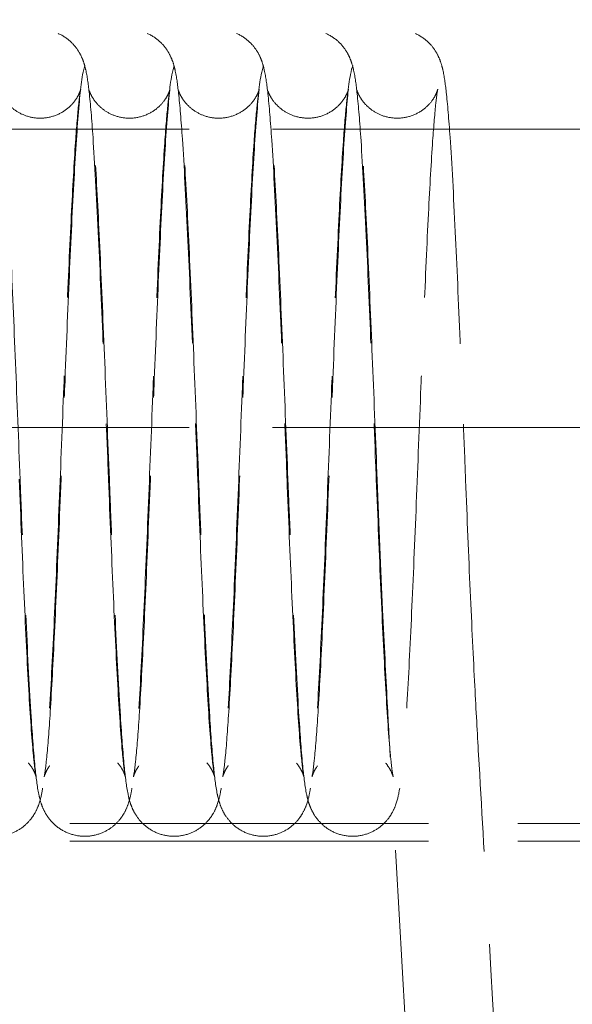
# Model space of a CAD drawing. Header units: millimetres. Extents: x 110 to 3135, y 110 to 2200.
# Tile 181 of 256: x 531 to 551, y 1655 to 1692. Entities that reach past the tile are written whole.
import ezdxf

# ---------------------------------------------------------------- set-up
doc = ezdxf.new("R2010")
doc.units = ezdxf.units.MM
doc.header["$LTSCALE"] = 11
doc.linetypes.add('DASHED', pattern=[0.2068, 0.1655, -0.0413])
doc.layers.add('Dimension (ISO)', color=7, linetype='Continuous', lineweight=9)
doc.layers.add('Hidden (ISO)', color=7, linetype='DASHED', lineweight=9)
doc.styles.add('Note Text (ISO)', font='tahoma.ttf')
doc.dimstyles.new('Default (ISO)', dxfattribs={"dimscale": 11, "dimtxt": 2.5, "dimasz": 2.5, "dimexe": 1, "dimexo": 1, "dimgap": 0.762, "dimtad": 1, "dimrnd": 1e-08, "dimtxsty": 'Note Text (ISO)', "dimcen": 0.09, "dimdle": 10, "dimclrd": 256, "dimclre": 256, "dimclrt": 256, "dimazin": 2, "dimtfac": 1, "dimtmove": 0, "dimatfit": 3, "dimfxl": 0, "dimtolj": 1, "dimtzin": 0, "dimlwd": -1, "dimlwe": -1, "dimarcsym": 0})

# ---------------------------------------------------------------- blocks, each defined once
blk = doc.blocks.new('*D12')
at = {"layer": 'Defpoints', "color": 0}
for p in [(947.679, 1820.734), (491.179, 1627.092), (947.679, 1627.092)]:
    blk.add_point(p, dxfattribs=at)
at = {"layer": 'Dimension (ISO)'}
for p, q in [((491.179, 1638.092), (491.179, 1831.734)), ((947.679, 1638.092), (947.679, 1831.734)), ((518.679, 1820.734), (920.179, 1820.734))]:
    blk.add_line(p, q, dxfattribs=at)
for points in [[(518.679, 1825.317), (518.679, 1816.15), (491.179, 1820.734)], [(920.179, 1825.317), (920.179, 1816.15), (947.679, 1820.734)]]:
    blk.add_solid(points, dxfattribs=at)
at = {"layer": 'Dimension (ISO)', "insert": (690.249, 1857.724), "char_height": 27.5, "attachment_point": 1, "style": 'Note Text (ISO)'}
blk.add_mtext('\\A1;249', dxfattribs=at)

msp = doc.modelspace()

# ---------------------------------------------------------------- linework, layer by layer
at = {"layer": 'Hidden (ISO)', "ltscale": 6.769826}
for p, q in [((478.438, 1687.528), (555.438, 1687.528)), ((478.438, 1676.528), (555.438, 1676.528))]:
    msp.add_line(p, q, dxfattribs=at)
at = {"layer": 'Hidden (ISO)', "ltscale": 7.269504}
for p, q in [((926.138, 1661.919), (512.721, 1661.919)), ((926.138, 1661.269), (512.721, 1661.269))]:
    msp.add_line(p, q, dxfattribs=at)
at = {"layer": 'Hidden (ISO)', "ltscale": 6.520537}
msp.add_open_spline([(529.071, 1678.037), (529.128, 1679.463), (529.186, 1680.878), (529.3, 1683.47), (529.357, 1684.679), (529.473, 1686.754), (529.531, 1687.638), (529.653, 1689.013), (529.667, 1689.397), (529.85, 1689.995), (529.873, 1690.062), (529.944, 1690.23), (529.997, 1690.34), (530.162, 1690.584), (530.279, 1690.719), (530.541, 1690.929), (530.679, 1691.012), (530.992, 1691.142), (531.174, 1691.184), (531.542, 1691.207), (531.732, 1691.187), (532.088, 1691.085), (532.258, 1691.004), (532.547, 1690.803), (532.67, 1690.681), (532.85, 1690.454), (532.913, 1690.347), (533.006, 1690.161), (533.036, 1690.081), (533.099, 1689.898), (533.122, 1689.808), (533.199, 1689.464), (533.232, 1689.217), (533.317, 1688.459), (533.364, 1687.898), (533.474, 1686.275), (533.539, 1685.083), (533.661, 1682.518), (533.72, 1681.14), (533.836, 1678.314), (533.894, 1676.83), (533.962, 1675.125), (533.972, 1674.867), (533.982, 1674.61)], degree=3, knots=[0, 0, 0, 0, 0.235442, 0.235442, 0.471413, 0.471413, 0.710194, 0.710194, 0.956609, 0.956609, 0.984356, 0.984356, 1.017217, 1.017217, 1.050982, 1.050982, 1.078955, 1.078955, 1.110233, 1.110233, 1.142225, 1.142225, 1.17423, 1.17423, 1.205793, 1.205793, 1.234716, 1.234716, 1.2641, 1.2641, 1.310968, 1.310968, 1.446257, 1.446257, 1.634883, 1.634883, 1.898019, 1.898019, 2.138692, 2.138692, 2.37617, 2.37617, 2.418683, 2.418683, 2.418683, 2.418683], dxfattribs=at)
at = {"layer": 'Hidden (ISO)', "ltscale": 6.521954}
msp.add_open_spline([(532.366, 1678.022), (532.423, 1679.441), (532.48, 1680.848), (532.594, 1683.443), (532.652, 1684.659), (532.768, 1686.737), (532.826, 1687.621), (532.948, 1689.001), (532.964, 1689.391), (533.143, 1689.985), (533.166, 1690.053), (533.238, 1690.226), (533.292, 1690.339), (533.461, 1690.587), (533.578, 1690.722), (533.84, 1690.931), (533.979, 1691.014), (534.293, 1691.143), (534.475, 1691.185), (534.843, 1691.207), (535.034, 1691.185), (535.389, 1691.083), (535.559, 1691), (535.847, 1690.799), (535.969, 1690.677), (536.148, 1690.451), (536.21, 1690.344), (536.302, 1690.16), (536.333, 1690.08), (536.396, 1689.896), (536.419, 1689.804), (536.498, 1689.449), (536.532, 1689.191), (536.618, 1688.409), (536.664, 1687.842), (536.774, 1686.205), (536.839, 1685), (536.961, 1682.424), (537.02, 1681.047), (537.135, 1678.221), (537.194, 1676.737), (537.26, 1675.065), (537.269, 1674.838), (537.278, 1674.613)], degree=3, knots=[0, 0, 0, 0, 0.234163, 0.234163, 0.471163, 0.471163, 0.709099, 0.709099, 0.955663, 0.955663, 0.984381, 0.984381, 1.018177, 1.018177, 1.051883, 1.051883, 1.079894, 1.079894, 1.111208, 1.111208, 1.143215, 1.143215, 1.175231, 1.175231, 1.206785, 1.206785, 1.235665, 1.235665, 1.26516, 1.26516, 1.312742, 1.312742, 1.45319, 1.45319, 1.641094, 1.641094, 1.904677, 1.904677, 2.144473, 2.144473, 2.381861, 2.381861, 2.419205, 2.419205, 2.419205, 2.419205], dxfattribs=at)
at = {"layer": 'Hidden (ISO)', "ltscale": 6.518563}
msp.add_open_spline([(535.663, 1678.035), (535.719, 1679.446), (535.776, 1680.845), (535.89, 1683.429), (535.948, 1684.643), (536.063, 1686.724), (536.122, 1687.612), (536.243, 1688.994), (536.261, 1689.389), (536.437, 1689.981), (536.46, 1690.05), (536.533, 1690.225), (536.589, 1690.341), (536.76, 1690.592), (536.879, 1690.726), (537.142, 1690.935), (537.281, 1691.017), (537.595, 1691.145), (537.777, 1691.186), (538.145, 1691.206), (538.336, 1691.184), (538.691, 1691.08), (538.86, 1690.997), (539.146, 1690.795), (539.268, 1690.674), (539.445, 1690.448), (539.507, 1690.342), (539.598, 1690.158), (539.629, 1690.079), (539.692, 1689.895), (539.715, 1689.803), (539.795, 1689.445), (539.829, 1689.182), (539.916, 1688.387), (539.962, 1687.81), (540.073, 1686.162), (540.137, 1684.959), (540.259, 1682.384), (540.318, 1681.003), (540.433, 1678.174), (540.491, 1676.69), (540.557, 1675.038), (540.565, 1674.831), (540.574, 1674.624)], degree=3, knots=[0, 0, 0, 0, 0.232902, 0.232902, 0.469137, 0.469137, 0.707697, 0.707697, 0.953841, 0.953841, 0.983172, 0.983172, 1.017718, 1.017718, 1.051387, 1.051387, 1.079318, 1.079318, 1.110606, 1.110606, 1.1426, 1.1426, 1.174597, 1.174597, 1.206117, 1.206117, 1.234934, 1.234934, 1.264457, 1.264457, 1.312313, 1.312313, 1.454804, 1.454804, 1.644302, 1.644302, 1.906461, 1.906461, 2.14641, 2.14641, 2.383848, 2.383848, 2.417948, 2.417948, 2.417948, 2.417948], dxfattribs=at)
at = {"layer": 'Hidden (ISO)', "ltscale": 6.520178}
msp.add_open_spline([(538.959, 1678.029), (539.015, 1679.446), (539.072, 1680.852), (539.186, 1683.443), (539.244, 1684.657), (539.36, 1686.736), (539.418, 1687.623), (539.54, 1688.999), (539.556, 1689.393), (539.735, 1689.985), (539.758, 1690.053), (539.831, 1690.229), (539.886, 1690.344), (540.059, 1690.594), (540.178, 1690.73), (540.443, 1690.938), (540.582, 1691.02), (540.898, 1691.147), (541.081, 1691.187), (541.449, 1691.206), (541.639, 1691.183), (541.994, 1691.078), (542.162, 1690.994), (542.448, 1690.791), (542.57, 1690.669), (542.746, 1690.442), (542.807, 1690.336), (542.898, 1690.151), (542.928, 1690.071), (542.99, 1689.888), (543.013, 1689.796), (543.092, 1689.439), (543.126, 1689.176), (543.212, 1688.378), (543.259, 1687.798), (543.37, 1686.145), (543.434, 1684.943), (543.556, 1682.368), (543.614, 1680.986), (543.73, 1678.157), (543.788, 1676.675), (543.853, 1675.028), (543.862, 1674.823), (543.87, 1674.619)], degree=3, knots=[0, 0, 0, 0, 0.233948, 0.233948, 0.470553, 0.470553, 0.709001, 0.709001, 0.95485, 0.95485, 0.983985, 0.983985, 1.018493, 1.018493, 1.052352, 1.052352, 1.080388, 1.080388, 1.111731, 1.111731, 1.143738, 1.143738, 1.17575, 1.17575, 1.207281, 1.207281, 1.236115, 1.236115, 1.265731, 1.265731, 1.313453, 1.313453, 1.456054, 1.456054, 1.646019, 1.646019, 1.907689, 1.907689, 2.147747, 2.147747, 2.384817, 2.384817, 2.418546, 2.418546, 2.418546, 2.418546], dxfattribs=at)
at = {"layer": 'Hidden (ISO)', "ltscale": 6.524414}
msp.add_open_spline([(542.255, 1678.03), (542.311, 1679.455), (542.369, 1680.87), (542.483, 1683.463), (542.541, 1684.675), (542.657, 1686.751), (542.715, 1687.636), (542.837, 1689.011), (542.851, 1689.397), (543.034, 1689.995), (543.057, 1690.062), (543.128, 1690.231), (543.181, 1690.341), (543.346, 1690.584), (543.463, 1690.718), (543.723, 1690.928), (543.861, 1691.011), (544.174, 1691.141), (544.355, 1691.184), (544.723, 1691.207), (544.913, 1691.187), (545.269, 1691.086), (545.439, 1691.004), (545.728, 1690.804), (545.852, 1690.683), (546.032, 1690.456), (546.095, 1690.349), (546.187, 1690.165), (546.218, 1690.085), (546.282, 1689.903), (546.305, 1689.812), (546.383, 1689.466), (546.416, 1689.216), (546.501, 1688.457), (546.547, 1687.898), (546.658, 1686.279), (546.723, 1685.082), (546.845, 1682.514), (546.904, 1681.136), (547.019, 1678.313), (547.078, 1676.833), (547.146, 1675.122), (547.156, 1674.855), (547.167, 1674.59)], degree=3, knots=[0, 0, 0, 0, 0.23526, 0.23526, 0.471598, 0.471598, 0.710406, 0.710406, 0.956641, 0.956641, 0.984558, 0.984558, 1.017373, 1.017373, 1.050909, 1.050909, 1.078807, 1.078807, 1.110039, 1.110039, 1.142025, 1.142025, 1.17402, 1.17402, 1.205568, 1.205568, 1.234457, 1.234457, 1.263795, 1.263795, 1.310724, 1.310724, 1.447355, 1.447355, 1.634711, 1.634711, 1.89869, 1.89869, 2.139167, 2.139167, 2.376223, 2.376223, 2.420126, 2.420126, 2.420126, 2.420126], dxfattribs=at)
at = {"layer": 'Hidden (ISO)', "ltscale": 6.363918}
msp.add_open_spline([(530.719, 1674.605), (530.662, 1676.03), (530.604, 1677.503), (530.491, 1680.319), (530.433, 1681.697), (530.319, 1684.17), (530.262, 1685.296), (530.151, 1687.143), (530.094, 1687.896), (530.018, 1688.63), (529.994, 1688.814), (529.967, 1688.972), (529.96, 1689.006), (529.96, 1689.006), (529.963, 1688.992), (529.984, 1688.928), (529.996, 1688.897), (530.029, 1688.821), (530.05, 1688.777), (530.122, 1688.652), (530.184, 1688.559), (530.339, 1688.385), (530.429, 1688.303), (530.65, 1688.146), (530.788, 1688.074), (531.098, 1687.967), (531.277, 1687.936), (531.635, 1687.935), (531.819, 1687.966), (532.158, 1688.084), (532.317, 1688.173), (532.576, 1688.377), (532.681, 1688.493), (532.817, 1688.683), (532.859, 1688.761), (532.913, 1688.875), (532.928, 1688.915), (532.951, 1688.982), (532.955, 1688.999), (532.957, 1689.004), (532.957, 1689.004), (532.957, 1689.004), (532.951, 1688.976), (532.927, 1688.841), (532.905, 1688.677), (532.845, 1688.119), (532.804, 1687.634), (532.713, 1686.304), (532.66, 1685.377), (532.553, 1683.235), (532.497, 1681.977), (532.406, 1679.81), (532.37, 1678.925), (532.334, 1678.032)], degree=3, knots=[0, 0, 0, 0, 0.235178, 0.235178, 0.470642, 0.470642, 0.704638, 0.704638, 0.935323, 0.935323, 1.043338, 1.043338, 1.096458, 1.096458, 1.131342, 1.131342, 1.150712, 1.150712, 1.167308, 1.167308, 1.19245, 1.19245, 1.215069, 1.215069, 1.241931, 1.241931, 1.272306, 1.272306, 1.303604, 1.303604, 1.334866, 1.334866, 1.364764, 1.364764, 1.389411, 1.389411, 1.412413, 1.412413, 1.444018, 1.444018, 1.449337, 1.449337, 1.497901, 1.497901, 1.599304, 1.599304, 1.768191, 1.768191, 1.983689, 1.983689, 2.212541, 2.212541, 2.360068, 2.360068, 2.360068, 2.360068], dxfattribs=at)
at = {"layer": 'Hidden (ISO)', "ltscale": 6.365407}
msp.add_open_spline([(534.015, 1674.608), (533.958, 1676.037), (533.9, 1677.515), (533.786, 1680.334), (533.728, 1681.711), (533.615, 1684.179), (533.558, 1685.304), (533.446, 1687.147), (533.39, 1687.9), (533.314, 1688.634), (533.289, 1688.817), (533.263, 1688.972), (533.256, 1689.005), (533.256, 1689.005), (533.259, 1688.99), (533.281, 1688.926), (533.292, 1688.895), (533.326, 1688.818), (533.347, 1688.775), (533.42, 1688.648), (533.483, 1688.555), (533.639, 1688.382), (533.729, 1688.299), (533.95, 1688.143), (534.089, 1688.072), (534.4, 1687.965), (534.578, 1687.935), (534.937, 1687.935), (535.121, 1687.967), (535.459, 1688.087), (535.617, 1688.176), (535.875, 1688.38), (535.98, 1688.497), (536.115, 1688.686), (536.156, 1688.764), (536.21, 1688.876), (536.225, 1688.916), (536.248, 1688.982), (536.251, 1688.999), (536.253, 1689.004), (536.253, 1689.004), (536.253, 1689.004), (536.246, 1688.975), (536.223, 1688.837), (536.2, 1688.671), (536.139, 1688.107), (536.099, 1687.617), (536.007, 1686.279), (535.954, 1685.351), (535.847, 1683.203), (535.791, 1681.938), (535.7, 1679.775), (535.665, 1678.9), (535.63, 1678.018)], degree=3, knots=[0, 0, 0, 0, 0.235875, 0.235875, 0.471264, 0.471264, 0.704887, 0.704887, 0.935699, 0.935699, 1.043904, 1.043904, 1.095809, 1.095809, 1.13129, 1.13129, 1.150543, 1.150543, 1.167388, 1.167388, 1.19258, 1.19258, 1.215211, 1.215211, 1.242094, 1.242094, 1.27248, 1.27248, 1.303783, 1.303783, 1.335047, 1.335047, 1.364923, 1.364923, 1.389532, 1.389532, 1.412519, 1.412519, 1.444169, 1.444169, 1.449082, 1.449082, 1.498372, 1.498372, 1.600432, 1.600432, 1.770058, 1.770058, 1.985352, 1.985352, 2.214806, 2.214806, 2.360613, 2.360613, 2.360613, 2.360613], dxfattribs=at)
at = {"layer": 'Hidden (ISO)', "ltscale": 6.361973}
msp.add_open_spline([(537.31, 1674.62), (537.253, 1676.046), (537.196, 1677.521), (537.082, 1680.331), (537.025, 1681.704), (536.911, 1684.173), (536.854, 1685.301), (536.742, 1687.146), (536.686, 1687.899), (536.61, 1688.632), (536.585, 1688.816), (536.559, 1688.971), (536.552, 1689.004), (536.552, 1689.004), (536.555, 1688.99), (536.576, 1688.928), (536.587, 1688.897), (536.621, 1688.82), (536.642, 1688.776), (536.715, 1688.65), (536.777, 1688.557), (536.933, 1688.383), (537.023, 1688.301), (537.244, 1688.145), (537.381, 1688.073), (537.692, 1687.966), (537.87, 1687.936), (538.228, 1687.935), (538.412, 1687.966), (538.751, 1688.085), (538.91, 1688.174), (539.168, 1688.377), (539.273, 1688.494), (539.409, 1688.683), (539.451, 1688.761), (539.505, 1688.875), (539.52, 1688.915), (539.543, 1688.981), (539.547, 1688.998), (539.548, 1689.004), (539.549, 1689.004), (539.549, 1689.004), (539.542, 1688.976), (539.519, 1688.841), (539.497, 1688.677), (539.437, 1688.119), (539.396, 1687.635), (539.305, 1686.307), (539.252, 1685.38), (539.145, 1683.238), (539.089, 1681.98), (538.998, 1679.812), (538.962, 1678.925), (538.926, 1678.03)], degree=3, knots=[0, 0, 0, 0, 0.235359, 0.235359, 0.469977, 0.469977, 0.704228, 0.704228, 0.934813, 0.934813, 1.042957, 1.042957, 1.095308, 1.095308, 1.130263, 1.130263, 1.149821, 1.149821, 1.166852, 1.166852, 1.192103, 1.192103, 1.21467, 1.21467, 1.241486, 1.241486, 1.271838, 1.271838, 1.303127, 1.303127, 1.334384, 1.334384, 1.364254, 1.364254, 1.388856, 1.388856, 1.411805, 1.411805, 1.44338, 1.44338, 1.448756, 1.448756, 1.497293, 1.497293, 1.598515, 1.598515, 1.767083, 1.767083, 1.982696, 1.982696, 2.211454, 2.211454, 2.35936, 2.35936, 2.35936, 2.35936], dxfattribs=at)
at = {"layer": 'Hidden (ISO)', "ltscale": 6.363568}
msp.add_open_spline([(540.607, 1674.614), (540.55, 1676.023), (540.493, 1677.478), (540.38, 1680.28), (540.322, 1681.66), (540.209, 1684.136), (540.152, 1685.264), (540.04, 1687.116), (539.984, 1687.874), (539.908, 1688.616), (539.883, 1688.803), (539.856, 1688.969), (539.848, 1689.006), (539.848, 1689.006), (539.85, 1688.993), (539.87, 1688.934), (539.881, 1688.904), (539.914, 1688.827), (539.935, 1688.783), (540.006, 1688.657), (540.068, 1688.564), (540.223, 1688.389), (540.312, 1688.307), (540.532, 1688.149), (540.669, 1688.077), (540.979, 1687.968), (541.157, 1687.937), (541.515, 1687.934), (541.699, 1687.964), (542.039, 1688.081), (542.198, 1688.169), (542.458, 1688.372), (542.565, 1688.488), (542.702, 1688.678), (542.745, 1688.757), (542.799, 1688.871), (542.815, 1688.912), (542.839, 1688.98), (542.843, 1688.997), (542.844, 1689.003), (542.844, 1689.003), (542.844, 1689.003), (542.838, 1688.977), (542.816, 1688.844), (542.793, 1688.682), (542.734, 1688.131), (542.694, 1687.654), (542.602, 1686.338), (542.55, 1685.413), (542.442, 1683.276), (542.387, 1682.02), (542.295, 1679.838), (542.258, 1678.935), (542.222, 1678.025)], degree=3, knots=[0, 0, 0, 0, 0.232469, 0.232469, 0.467984, 0.467984, 0.70166, 0.70166, 0.932348, 0.932348, 1.040458, 1.040458, 1.096038, 1.096038, 1.129448, 1.129448, 1.149355, 1.149355, 1.166236, 1.166236, 1.191579, 1.191579, 1.214198, 1.214198, 1.24101, 1.24101, 1.271366, 1.271366, 1.302667, 1.302667, 1.33394, 1.33394, 1.363878, 1.363878, 1.388588, 1.388588, 1.411584, 1.411584, 1.44317, 1.44317, 1.449164, 1.449164, 1.496921, 1.496921, 1.597582, 1.597582, 1.764766, 1.764766, 1.980577, 1.980577, 2.209449, 2.209449, 2.359975, 2.359975, 2.359975, 2.359975], dxfattribs=at)
at = {"layer": 'Hidden (ISO)', "ltscale": 6.367859}
msp.add_open_spline([(543.904, 1674.585), (543.847, 1676.005), (543.789, 1677.473), (543.676, 1680.277), (543.619, 1681.649), (543.506, 1684.121), (543.448, 1685.253), (543.337, 1687.11), (543.28, 1687.869), (543.204, 1688.614), (543.179, 1688.802), (543.152, 1688.967), (543.144, 1689.004), (543.144, 1689.004), (543.147, 1688.991), (543.165, 1688.936), (543.176, 1688.906), (543.209, 1688.829), (543.23, 1688.785), (543.302, 1688.657), (543.365, 1688.563), (543.52, 1688.388), (543.609, 1688.306), (543.828, 1688.149), (543.965, 1688.077), (544.273, 1687.968), (544.451, 1687.937), (544.809, 1687.934), (544.993, 1687.964), (545.333, 1688.08), (545.493, 1688.168), (545.753, 1688.371), (545.86, 1688.487), (545.998, 1688.678), (546.041, 1688.757), (546.096, 1688.872), (546.111, 1688.912), (546.135, 1688.98), (546.139, 1688.998), (546.14, 1689.003), (546.14, 1689.004), (546.14, 1689.004), (546.135, 1688.978), (546.112, 1688.848), (546.09, 1688.689), (546.031, 1688.144), (545.991, 1687.668), (545.9, 1686.359), (545.847, 1685.441), (545.74, 1683.313), (545.684, 1682.061), (545.592, 1679.869), (545.555, 1678.951), (545.518, 1678.026)], degree=3, knots=[0, 0, 0, 0, 0.234382, 0.234382, 0.468427, 0.468427, 0.702633, 0.702633, 0.933403, 0.933403, 1.04172, 1.04172, 1.097297, 1.097297, 1.13001, 1.13001, 1.150366, 1.150366, 1.168032, 1.168032, 1.193651, 1.193651, 1.216167, 1.216167, 1.242882, 1.242882, 1.27319, 1.27319, 1.30447, 1.30447, 1.335731, 1.335731, 1.365661, 1.365661, 1.390372, 1.390372, 1.413248, 1.413248, 1.44452, 1.44452, 1.450719, 1.450719, 1.497748, 1.497748, 1.597675, 1.597675, 1.764908, 1.764908, 1.97992, 1.97992, 2.208585, 2.208585, 2.361573, 2.361573, 2.361573, 2.361573], dxfattribs=at)
at = {"layer": 'Hidden (ISO)', "ltscale": 6.520736}
msp.add_open_spline([(532.334, 1678.032), (532.277, 1676.613), (532.22, 1675.144), (532.106, 1672.327), (532.049, 1670.944), (531.934, 1668.434), (531.876, 1667.28), (531.76, 1665.338), (531.702, 1664.533), (531.608, 1663.621), (531.576, 1663.363), (531.504, 1662.959), (531.48, 1662.81), (531.363, 1662.499), (531.323, 1662.404), (531.222, 1662.228), (531.174, 1662.154), (531.029, 1661.971), (530.919, 1661.861), (530.662, 1661.672), (530.514, 1661.593), (530.186, 1661.478), (530, 1661.445), (529.63, 1661.444), (529.441, 1661.476), (529.093, 1661.598), (528.93, 1661.689), (528.658, 1661.901), (528.545, 1662.024), (528.385, 1662.245), (528.33, 1662.346), (528.246, 1662.524), (528.218, 1662.603), (528.156, 1662.795), (528.133, 1662.895), (528.05, 1663.294), (528.013, 1663.612), (527.923, 1664.519), (527.877, 1665.131), (527.768, 1666.841), (527.705, 1668.061), (527.585, 1670.661), (527.526, 1672.057), (527.453, 1673.858), (527.438, 1674.233), (527.423, 1674.609)], degree=3, knots=[0, 0, 0, 0, 0.234493, 0.234493, 0.469908, 0.469908, 0.70688, 0.70688, 0.946026, 0.946026, 1.071121, 1.071121, 1.161521, 1.161521, 1.193054, 1.193054, 1.212762, 1.212762, 1.241654, 1.241654, 1.270561, 1.270561, 1.302091, 1.302091, 1.334109, 1.334109, 1.366105, 1.366105, 1.397389, 1.397389, 1.425776, 1.425776, 1.456561, 1.456561, 1.51041, 1.51041, 1.671883, 1.671883, 1.860282, 1.860282, 2.117528, 2.117528, 2.356928, 2.356928, 2.419028, 2.419028, 2.419028, 2.419028], dxfattribs=at)
at = {"layer": 'Hidden (ISO)', "ltscale": 6.363901}
msp.add_open_spline([(530.686, 1674.613), (530.743, 1673.193), (530.8, 1671.787), (530.914, 1669.225), (530.971, 1668.036), (531.083, 1666.036), (531.14, 1665.195), (531.219, 1664.305), (531.245, 1664.068), (531.287, 1663.747), (531.308, 1663.641), (531.309, 1663.64), (531.309, 1663.64), (531.309, 1663.64), (531.306, 1663.651), (531.287, 1663.71), (531.271, 1663.759), (531.215, 1663.874), (531.189, 1663.922), (531.106, 1664.053), (531.039, 1664.142), (530.874, 1664.311), (530.776, 1664.392), (530.536, 1664.543), (530.388, 1664.61), (530.063, 1664.698), (529.88, 1664.717), (529.521, 1664.692), (529.34, 1664.648), (529.013, 1664.507), (528.862, 1664.409), (528.627, 1664.197), (528.536, 1664.083), (528.423, 1663.908), (528.389, 1663.84), (528.344, 1663.739), (528.332, 1663.703), (528.314, 1663.649), (528.312, 1663.638), (528.312, 1663.638), (528.312, 1663.638), (528.313, 1663.644), (528.323, 1663.69), (528.354, 1663.886), (528.38, 1664.097), (528.447, 1664.787), (528.492, 1665.366), (528.588, 1666.878), (528.641, 1667.877), (528.75, 1670.146), (528.806, 1671.456), (528.918, 1674.185), (528.976, 1675.642), (529.045, 1677.392), (529.058, 1677.715), (529.071, 1678.037)], degree=3, knots=[0, 0, 0, 0, 0.234649, 0.234649, 0.468603, 0.468603, 0.700803, 0.700803, 0.811291, 0.811291, 0.9094, 0.9094, 0.909933, 0.909933, 0.940706, 0.940706, 0.971141, 0.971141, 0.987588, 0.987588, 1.011311, 1.011311, 1.03451, 1.03451, 1.062302, 1.062302, 1.093023, 1.093023, 1.124354, 1.124354, 1.155535, 1.155535, 1.184679, 1.184679, 1.208304, 1.208304, 1.232122, 1.232122, 1.262857, 1.262857, 1.266559, 1.266559, 1.32684, 1.32684, 1.441106, 1.441106, 1.624232, 1.624232, 1.842933, 1.842933, 2.073328, 2.073328, 2.307244, 2.307244, 2.360303, 2.360303, 2.360303, 2.360303], dxfattribs=at)
at = {"layer": 'Hidden (ISO)', "ltscale": 6.518335}
msp.add_open_spline([(535.63, 1678.018), (535.573, 1676.607), (535.516, 1675.146), (535.403, 1672.34), (535.345, 1670.959), (535.231, 1668.45), (535.173, 1667.294), (535.057, 1665.348), (534.998, 1664.541), (534.904, 1663.627), (534.872, 1663.368), (534.802, 1662.966), (534.777, 1662.819), (534.665, 1662.511), (534.624, 1662.414), (534.521, 1662.232), (534.472, 1662.157), (534.327, 1661.973), (534.216, 1661.862), (533.96, 1661.674), (533.812, 1661.594), (533.484, 1661.478), (533.299, 1661.446), (532.929, 1661.444), (532.74, 1661.475), (532.392, 1661.596), (532.228, 1661.687), (531.956, 1661.899), (531.842, 1662.022), (531.682, 1662.243), (531.627, 1662.344), (531.543, 1662.523), (531.514, 1662.601), (531.452, 1662.793), (531.429, 1662.893), (531.347, 1663.291), (531.309, 1663.606), (531.22, 1664.509), (531.173, 1665.122), (531.065, 1666.831), (531.001, 1668.049), (530.881, 1670.646), (530.822, 1672.041), (530.749, 1673.845), (530.734, 1674.224), (530.719, 1674.605)], degree=3, knots=[0, 0, 0, 0, 0.23319, 0.23319, 0.468059, 0.468059, 0.705066, 0.705066, 0.944308, 0.944308, 1.069326, 1.069326, 1.158982, 1.158982, 1.191878, 1.191878, 1.211933, 1.211933, 1.240847, 1.240847, 1.269731, 1.269731, 1.301245, 1.301245, 1.333251, 1.333251, 1.365235, 1.365235, 1.396518, 1.396518, 1.424898, 1.424898, 1.455589, 1.455589, 1.509213, 1.509213, 1.669993, 1.669993, 1.858871, 1.858871, 2.115944, 2.115944, 2.355276, 2.355276, 2.418158, 2.418158, 2.418158, 2.418158], dxfattribs=at)
at = {"layer": 'Hidden (ISO)', "ltscale": 6.361445}
msp.add_open_spline([(533.982, 1674.61), (534.039, 1673.192), (534.096, 1671.788), (534.209, 1669.229), (534.267, 1668.04), (534.379, 1666.04), (534.435, 1665.199), (534.515, 1664.308), (534.54, 1664.07), (534.583, 1663.748), (534.604, 1663.642), (534.605, 1663.639), (534.605, 1663.639), (534.605, 1663.639), (534.602, 1663.65), (534.584, 1663.709), (534.567, 1663.758), (534.511, 1663.873), (534.486, 1663.921), (534.403, 1664.052), (534.336, 1664.141), (534.171, 1664.31), (534.073, 1664.391), (533.834, 1664.543), (533.686, 1664.609), (533.361, 1664.698), (533.178, 1664.717), (532.819, 1664.693), (532.638, 1664.649), (532.31, 1664.508), (532.16, 1664.41), (531.924, 1664.198), (531.832, 1664.084), (531.719, 1663.909), (531.685, 1663.84), (531.64, 1663.738), (531.628, 1663.703), (531.61, 1663.649), (531.608, 1663.638), (531.608, 1663.638), (531.608, 1663.638), (531.609, 1663.643), (531.619, 1663.688), (531.649, 1663.883), (531.675, 1664.092), (531.743, 1664.778), (531.787, 1665.355), (531.883, 1666.862), (531.936, 1667.859), (532.045, 1670.125), (532.101, 1671.434), (532.213, 1674.16), (532.271, 1675.614), (532.34, 1677.366), (532.353, 1677.695), (532.366, 1678.022)], degree=3, knots=[0, 0, 0, 0, 0.234256, 0.234256, 0.468103, 0.468103, 0.700145, 0.700145, 0.810686, 0.810686, 0.908879, 0.908879, 0.90984, 0.90984, 0.940333, 0.940333, 0.97083, 0.97083, 0.987327, 0.987327, 1.011059, 1.011059, 1.034242, 1.034242, 1.062018, 1.062018, 1.092729, 1.092729, 1.124054, 1.124054, 1.155232, 1.155232, 1.184397, 1.184397, 1.208032, 1.208032, 1.231763, 1.231763, 1.262626, 1.262626, 1.265867, 1.265867, 1.326211, 1.326211, 1.440169, 1.440169, 1.62294, 1.62294, 1.841488, 1.841488, 2.072008, 2.072008, 2.305437, 2.305437, 2.359407, 2.359407, 2.359407, 2.359407], dxfattribs=at)
at = {"layer": 'Hidden (ISO)', "ltscale": 6.52064}
msp.add_open_spline([(538.926, 1678.03), (538.87, 1676.626), (538.813, 1675.173), (538.7, 1672.366), (538.642, 1670.979), (538.528, 1668.468), (538.47, 1667.314), (538.354, 1665.364), (538.295, 1664.554), (538.202, 1663.636), (538.17, 1663.376), (538.1, 1662.975), (538.074, 1662.829), (537.966, 1662.525), (537.925, 1662.422), (537.816, 1662.231), (537.767, 1662.155), (537.619, 1661.969), (537.509, 1661.859), (537.252, 1661.671), (537.103, 1661.591), (536.774, 1661.477), (536.589, 1661.445), (536.219, 1661.444), (536.03, 1661.477), (535.682, 1661.599), (535.519, 1661.69), (535.247, 1661.902), (535.135, 1662.026), (534.975, 1662.247), (534.921, 1662.347), (534.838, 1662.526), (534.809, 1662.604), (534.747, 1662.797), (534.724, 1662.897), (534.642, 1663.299), (534.604, 1663.618), (534.514, 1664.528), (534.468, 1665.144), (534.359, 1666.855), (534.296, 1668.066), (534.177, 1670.66), (534.117, 1672.063), (534.045, 1673.865), (534.03, 1674.236), (534.015, 1674.608)], degree=3, knots=[0, 0, 0, 0, 0.232077, 0.232077, 0.467816, 0.467816, 0.704094, 0.704094, 0.943706, 0.943706, 1.068628, 1.068628, 1.157486, 1.157486, 1.192704, 1.192704, 1.213163, 1.213163, 1.242042, 1.242042, 1.270959, 1.270959, 1.302486, 1.302486, 1.334489, 1.334489, 1.36647, 1.36647, 1.397731, 1.397731, 1.426073, 1.426073, 1.456827, 1.456827, 1.510842, 1.510842, 1.672811, 1.672811, 1.861832, 1.861832, 2.117252, 2.117252, 2.357583, 2.357583, 2.41903, 2.41903, 2.41903, 2.41903], dxfattribs=at)
at = {"layer": 'Hidden (ISO)', "ltscale": 6.363889}
msp.add_open_spline([(537.278, 1674.613), (537.335, 1673.191), (537.392, 1671.782), (537.506, 1669.22), (537.563, 1668.031), (537.675, 1666.032), (537.732, 1665.192), (537.811, 1664.304), (537.837, 1664.068), (537.879, 1663.746), (537.901, 1663.639), (537.901, 1663.639), (537.901, 1663.639), (537.901, 1663.639), (537.898, 1663.65), (537.879, 1663.71), (537.862, 1663.759), (537.807, 1663.874), (537.781, 1663.922), (537.698, 1664.052), (537.631, 1664.141), (537.467, 1664.31), (537.369, 1664.391), (537.13, 1664.542), (536.982, 1664.609), (536.657, 1664.698), (536.474, 1664.716), (536.115, 1664.693), (535.934, 1664.648), (535.606, 1664.508), (535.456, 1664.41), (535.22, 1664.198), (535.128, 1664.084), (535.015, 1663.908), (534.981, 1663.84), (534.936, 1663.74), (534.924, 1663.704), (534.906, 1663.65), (534.904, 1663.638), (534.904, 1663.638), (534.904, 1663.638), (534.905, 1663.643), (534.915, 1663.688), (534.945, 1663.883), (534.971, 1664.092), (535.039, 1664.778), (535.083, 1665.352), (535.179, 1666.856), (535.232, 1667.854), (535.341, 1670.121), (535.397, 1671.43), (535.509, 1674.154), (535.566, 1675.604), (535.636, 1677.362), (535.649, 1677.699), (535.663, 1678.035)], degree=3, knots=[0, 0, 0, 0, 0.23495, 0.23495, 0.468937, 0.468937, 0.701033, 0.701033, 0.811396, 0.811396, 0.909864, 0.909864, 0.909927, 0.909927, 0.941041, 0.941041, 0.971101, 0.971101, 0.987455, 0.987455, 1.011126, 1.011126, 1.034299, 1.034299, 1.062067, 1.062067, 1.092767, 1.092767, 1.124078, 1.124078, 1.155242, 1.155242, 1.184388, 1.184388, 1.207998, 1.207998, 1.231516, 1.231516, 1.262791, 1.262791, 1.265843, 1.265843, 1.326342, 1.326342, 1.440457, 1.440457, 1.622625, 1.622625, 1.841384, 1.841384, 2.072093, 2.072093, 2.304966, 2.304966, 2.360307, 2.360307, 2.360307, 2.360307], dxfattribs=at)
at = {"layer": 'Hidden (ISO)', "ltscale": 6.521214}
msp.add_open_spline([(542.222, 1678.025), (542.165, 1676.615), (542.108, 1675.157), (541.995, 1672.347), (541.937, 1670.962), (541.823, 1668.455), (541.765, 1667.302), (541.649, 1665.357), (541.591, 1664.55), (541.497, 1663.632), (541.465, 1663.371), (541.394, 1662.969), (541.369, 1662.821), (541.258, 1662.515), (541.217, 1662.415), (541.111, 1662.229), (541.061, 1662.153), (540.914, 1661.968), (540.803, 1661.858), (540.546, 1661.67), (540.397, 1661.591), (540.068, 1661.477), (539.883, 1661.445), (539.512, 1661.445), (539.324, 1661.477), (538.976, 1661.6), (538.813, 1661.691), (538.542, 1661.904), (538.43, 1662.028), (538.271, 1662.249), (538.216, 1662.349), (538.133, 1662.528), (538.105, 1662.606), (538.043, 1662.799), (538.02, 1662.899), (537.937, 1663.301), (537.899, 1663.622), (537.81, 1664.533), (537.764, 1665.146), (537.655, 1666.852), (537.593, 1668.064), (537.472, 1670.658), (537.414, 1672.06), (537.34, 1673.866), (537.325, 1674.242), (537.31, 1674.62)], degree=3, knots=[0, 0, 0, 0, 0.232859, 0.232859, 0.468459, 0.468459, 0.704485, 0.704485, 0.943945, 0.943945, 1.069208, 1.069208, 1.158448, 1.158448, 1.192337, 1.192337, 1.212663, 1.212663, 1.241552, 1.241552, 1.270478, 1.270478, 1.302017, 1.302017, 1.334036, 1.334036, 1.366032, 1.366032, 1.397304, 1.397304, 1.425672, 1.425672, 1.456521, 1.456521, 1.510721, 1.510721, 1.673248, 1.673248, 1.861066, 1.861066, 2.116788, 2.116788, 2.3569, 2.3569, 2.419247, 2.419247, 2.419247, 2.419247], dxfattribs=at)
at = {"layer": 'Hidden (ISO)', "ltscale": 6.364433}
msp.add_open_spline([(540.574, 1674.624), (540.63, 1673.206), (540.688, 1671.801), (540.801, 1669.235), (540.859, 1668.041), (540.971, 1666.041), (541.027, 1665.201), (541.107, 1664.311), (541.132, 1664.073), (541.175, 1663.75), (541.196, 1663.642), (541.197, 1663.639), (541.197, 1663.639), (541.197, 1663.639), (541.194, 1663.65), (541.176, 1663.708), (541.159, 1663.757), (541.104, 1663.872), (541.078, 1663.92), (540.995, 1664.051), (540.928, 1664.14), (540.764, 1664.309), (540.666, 1664.391), (540.427, 1664.542), (540.279, 1664.608), (539.954, 1664.698), (539.772, 1664.716), (539.412, 1664.693), (539.231, 1664.649), (538.904, 1664.509), (538.753, 1664.411), (538.517, 1664.2), (538.425, 1664.086), (538.312, 1663.91), (538.278, 1663.842), (538.233, 1663.74), (538.22, 1663.705), (538.202, 1663.65), (538.2, 1663.638), (538.2, 1663.638), (538.2, 1663.638), (538.201, 1663.644), (538.211, 1663.689), (538.241, 1663.883), (538.267, 1664.092), (538.335, 1664.778), (538.379, 1665.351), (538.475, 1666.856), (538.528, 1667.858), (538.637, 1670.126), (538.693, 1671.433), (538.805, 1674.157), (538.863, 1675.611), (538.932, 1677.367), (538.945, 1677.699), (538.959, 1678.029)], degree=3, knots=[0, 0, 0, 0, 0.234372, 0.234372, 0.469106, 0.469106, 0.700539, 0.700539, 0.811136, 0.811136, 0.909427, 0.909427, 0.910758, 0.910758, 0.941032, 0.941032, 0.971585, 0.971585, 0.988049, 0.988049, 1.011773, 1.011773, 1.034949, 1.034949, 1.062716, 1.062716, 1.093425, 1.093425, 1.124751, 1.124751, 1.155929, 1.155929, 1.185086, 1.185086, 1.208722, 1.208722, 1.232508, 1.232508, 1.263599, 1.263599, 1.267058, 1.267058, 1.327076, 1.327076, 1.440944, 1.440944, 1.623075, 1.623075, 1.84237, 1.84237, 2.072585, 2.072585, 2.306024, 2.306024, 2.360521, 2.360521, 2.360521, 2.360521], dxfattribs=at)
at = {"layer": 'Hidden (ISO)', "ltscale": 6.520914}
msp.add_open_spline([(545.518, 1678.026), (545.461, 1676.608), (545.404, 1675.141), (545.29, 1672.327), (545.233, 1670.944), (545.118, 1668.439), (545.06, 1667.286), (544.944, 1665.343), (544.886, 1664.538), (544.792, 1663.622), (544.76, 1663.363), (544.689, 1662.961), (544.663, 1662.814), (544.55, 1662.507), (544.51, 1662.409), (544.405, 1662.227), (544.356, 1662.152), (544.211, 1661.969), (544.101, 1661.859), (543.845, 1661.672), (543.697, 1661.593), (543.369, 1661.478), (543.184, 1661.445), (542.814, 1661.444), (542.625, 1661.476), (542.277, 1661.597), (542.114, 1661.688), (541.841, 1661.901), (541.729, 1662.024), (541.569, 1662.245), (541.514, 1662.346), (541.43, 1662.524), (541.402, 1662.603), (541.34, 1662.795), (541.316, 1662.895), (541.234, 1663.295), (541.197, 1663.61), (541.107, 1664.516), (541.061, 1665.131), (540.952, 1666.842), (540.889, 1668.056), (540.769, 1670.652), (540.71, 1672.051), (540.637, 1673.857), (540.622, 1674.235), (540.607, 1674.614)], degree=3, knots=[0, 0, 0, 0, 0.234229, 0.234229, 0.469386, 0.469386, 0.705899, 0.705899, 0.945204, 0.945204, 1.070694, 1.070694, 1.160084, 1.160084, 1.193173, 1.193173, 1.213092, 1.213092, 1.241794, 1.241794, 1.270633, 1.270633, 1.302158, 1.302158, 1.334154, 1.334154, 1.366127, 1.366127, 1.397382, 1.397382, 1.425706, 1.425706, 1.456376, 1.456376, 1.510102, 1.510102, 1.671189, 1.671189, 1.860312, 1.860312, 2.11663, 2.11663, 2.356448, 2.356448, 2.419117, 2.419117, 2.419117, 2.419117], dxfattribs=at)
at = {"layer": 'Hidden (ISO)', "ltscale": 6.36401}
msp.add_open_spline([(543.87, 1674.619), (543.926, 1673.218), (543.982, 1671.83), (544.095, 1669.275), (544.153, 1668.079), (544.265, 1666.069), (544.321, 1665.224), (544.401, 1664.327), (544.427, 1664.086), (544.47, 1663.756), (544.491, 1663.645), (544.493, 1663.639), (544.493, 1663.639), (544.493, 1663.639), (544.49, 1663.649), (544.473, 1663.704), (544.457, 1663.753), (544.401, 1663.87), (544.375, 1663.919), (544.292, 1664.05), (544.225, 1664.14), (544.06, 1664.309), (543.962, 1664.391), (543.723, 1664.542), (543.576, 1664.608), (543.251, 1664.698), (543.068, 1664.716), (542.709, 1664.693), (542.528, 1664.649), (542.2, 1664.509), (542.049, 1664.411), (541.813, 1664.2), (541.721, 1664.085), (541.608, 1663.91), (541.574, 1663.843), (541.529, 1663.741), (541.517, 1663.706), (541.498, 1663.651), (541.496, 1663.639), (541.496, 1663.639), (541.496, 1663.639), (541.497, 1663.643), (541.506, 1663.688), (541.537, 1663.881), (541.563, 1664.088), (541.63, 1664.769), (541.674, 1665.342), (541.77, 1666.842), (541.823, 1667.838), (541.932, 1670.101), (541.988, 1671.406), (542.1, 1674.128), (542.157, 1675.581), (542.227, 1677.347), (542.241, 1677.689), (542.255, 1678.03)], degree=3, knots=[0, 0, 0, 0, 0.231525, 0.231525, 0.466195, 0.466195, 0.698072, 0.698072, 0.808624, 0.808624, 0.907601, 0.907601, 0.910113, 0.910113, 0.939441, 0.939441, 0.970761, 0.970761, 0.987549, 0.987549, 1.011369, 1.011369, 1.034553, 1.034553, 1.062316, 1.062316, 1.093016, 1.093016, 1.124333, 1.124333, 1.155508, 1.155508, 1.184656, 1.184656, 1.20814, 1.20814, 1.231729, 1.231729, 1.263293, 1.263293, 1.266057, 1.266057, 1.326411, 1.326411, 1.439838, 1.439838, 1.621881, 1.621881, 1.84061, 1.84061, 2.070865, 2.070865, 2.304172, 2.304172, 2.360394, 2.360394, 2.360394, 2.360394], dxfattribs=at)
at = {"layer": 'Hidden (ISO)', "ltscale": 7.54327}
msp.add_open_spline([(546.356, 1630.095), (545.959, 1636.998), (545.561, 1643.896), (544.966, 1654.254), (544.769, 1657.712), (544.47, 1662.88), (544.372, 1664.512), (544.221, 1667.363), (544.164, 1668.521), (544.038, 1671.274), (543.97, 1672.923), (543.904, 1674.585)], degree=3, knots=[0, 0, 0, 0, 1.843719, 1.843719, 2.76562, 2.76562, 3.226426, 3.226426, 3.466609, 3.466609, 3.741018, 3.741018, 3.741018, 3.741018], dxfattribs=at)
at = {"layer": 'Hidden (ISO)', "ltscale": 7.537049}
msp.add_open_spline([(547.167, 1674.59), (547.223, 1673.179), (547.28, 1671.784), (547.396, 1669.203), (547.455, 1667.995), (547.555, 1666.07), (547.599, 1665.27), (547.755, 1662.53), (547.868, 1660.608), (548.311, 1652.915), (548.641, 1647.144), (549.187, 1637.654), (549.402, 1633.933), (549.616, 1630.212)], degree=3, knots=[0, 0, 0, 0, 0.233169, 0.233169, 0.471193, 0.471193, 0.689776, 0.689776, 1.203454, 1.203454, 2.744489, 2.744489, 3.738483, 3.738483, 3.738483, 3.738483], dxfattribs=at)

# ---------------------------------------------------------------- dimensions: what is measured, and where the dimension line sits
at = {"layer": 'Dimension (ISO)'}
dim = msp.add_linear_dim(base=(947.679, 1820.734), p1=(491.179, 1627.092), p2=(947.679, 1627.092), angle=180, dimstyle='Default (ISO)', override={"dimdec": 2, "dimlfac": 0.545455, "dimtp": 0, "dimtm": 0, "dimtdec": 2, "dimtofl": 0, "dimatfit": 1}, dxfattribs=at)
dim.commit()
dim.dimension.update_dxf_attribs({"geometry": '*D12', "text_midpoint": (719.429, 1820.734), "dimtype": 160})

doc.saveas('drawing.dxf')
